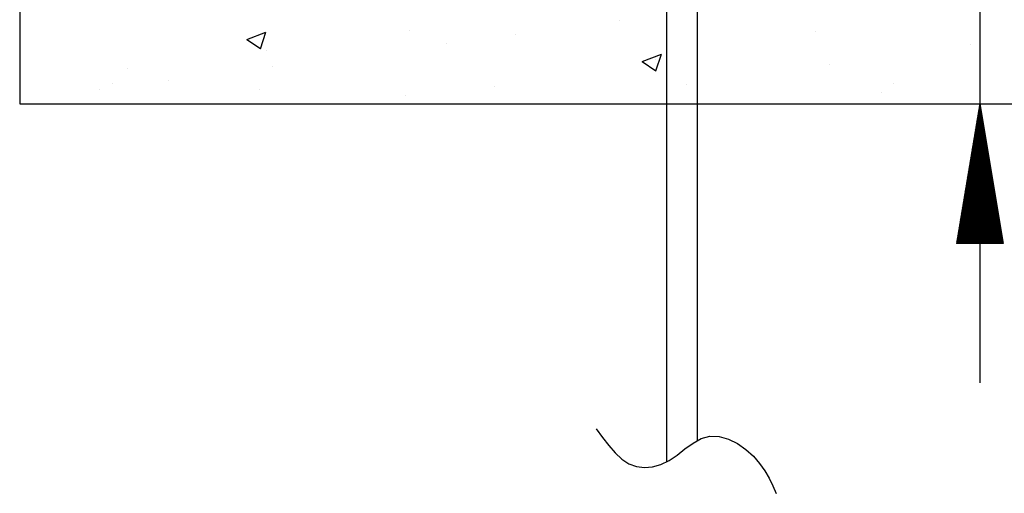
# Model space of a CAD drawing. Extents: x 0 to 7.6, y 0 to 9.85.
# Tile 3 of 38: x 3.62 to 4.32, y 1.89 to 2.23. Entities that reach past the tile are written whole.
import ezdxf

# ---------------------------------------------------------------- set-up
doc = ezdxf.new("R2010")
doc.units = 0
doc.header["$MEASUREMENT"] = 0
doc.layers.get('0').update_dxf_attribs({"color": 2, "linetype": 'CONTINUOUS'})
doc.layers.add('E-DETL', color=2, linetype='CONTINUOUS')
doc.layers.add('E-DETL-TEXT', color=3, linetype='CONTINUOUS')

# ---------------------------------------------------------------- blocks, each defined once
blk = doc.blocks.new('*X16')
at = {"color": 0}
for p, q in [((109.336, 47.959), (109.345, 47.969)), ((109.34, 47.98), (109.345, 47.986)), ((109.343, 48.002), (109.345, 48.004)), ((109.345, 48.004), (109.347, 48.005)), ((109.345, 47.986), (109.35, 47.99)), ((109.345, 47.969), (109.352, 47.975)), ((109.301, 47.747), (109.345, 47.792)), ((109.304, 47.768), (109.345, 47.809)), ((109.308, 47.79), (109.345, 47.827)), ((109.311, 47.811), (109.345, 47.845)), ((109.315, 47.832), (109.345, 47.862)), ((109.318, 47.853), (109.345, 47.88)), ((109.322, 47.874), (109.345, 47.898)), ((109.326, 47.896), (109.345, 47.916)), ((109.329, 47.917), (109.345, 47.933)), ((109.333, 47.938), (109.345, 47.951)), ((109.345, 47.951), (109.355, 47.96)), ((109.345, 47.933), (109.357, 47.945)), ((109.345, 47.916), (109.36, 47.93)), ((109.345, 47.898), (109.362, 47.915)), ((109.345, 47.88), (109.365, 47.899)), ((109.345, 47.862), (109.367, 47.884)), ((109.345, 47.845), (109.37, 47.869)), ((109.345, 47.827), (109.372, 47.854)), ((109.345, 47.809), (109.375, 47.839)), ((109.345, 47.792), (109.377, 47.824)), ((109.345, 47.774), (109.38, 47.808)), ((109.345, 47.756), (109.382, 47.793)), ((109.265, 47.535), (109.345, 47.615)), ((109.269, 47.556), (109.345, 47.633)), ((109.273, 47.577), (109.345, 47.65)), ((109.276, 47.599), (109.345, 47.668)), ((109.28, 47.62), (109.345, 47.686)), ((109.283, 47.641), (109.345, 47.703)), ((109.287, 47.662), (109.345, 47.721)), ((109.29, 47.684), (109.345, 47.739)), ((109.294, 47.705), (109.345, 47.756)), ((109.297, 47.726), (109.345, 47.774)), ((109.345, 47.739), (109.385, 47.778)), ((109.345, 47.721), (109.387, 47.763)), ((109.345, 47.703), (109.39, 47.748)), ((109.345, 47.686), (109.392, 47.733)), ((109.345, 47.668), (109.395, 47.718)), ((109.345, 47.65), (109.397, 47.702)), ((109.345, 47.633), (109.4, 47.687)), ((109.345, 47.615), (109.403, 47.672)), ((109.345, 47.597), (109.405, 47.657)), ((109.345, 47.58), (109.408, 47.642)), ((109.345, 47.562), (109.41, 47.627)), ((109.345, 47.544), (109.413, 47.612)), ((109.23, 47.323), (109.345, 47.438)), ((109.234, 47.344), (109.345, 47.456)), ((109.237, 47.365), (109.345, 47.474)), ((109.241, 47.387), (109.345, 47.491)), ((109.244, 47.408), (109.345, 47.509)), ((109.248, 47.429), (109.345, 47.527)), ((109.251, 47.45), (109.345, 47.544)), ((109.255, 47.471), (109.345, 47.562)), ((109.258, 47.493), (109.345, 47.58)), ((109.262, 47.514), (109.345, 47.597)), ((109.345, 47.527), (109.415, 47.596)), ((109.345, 47.509), (109.418, 47.581)), ((109.345, 47.491), (109.42, 47.566)), ((109.345, 47.474), (109.423, 47.551)), ((109.345, 47.456), (109.425, 47.536)), ((109.345, 47.438), (109.428, 47.521)), ((109.345, 47.421), (109.43, 47.505)), ((109.345, 47.403), (109.433, 47.49)), ((109.345, 47.385), (109.435, 47.475)), ((109.345, 47.368), (109.438, 47.46)), ((109.345, 47.35), (109.44, 47.445)), ((109.345, 47.332), (109.443, 47.43)), ((109.195, 47.111), (109.345, 47.261)), ((109.198, 47.132), (109.345, 47.279)), ((109.202, 47.153), (109.345, 47.297)), ((109.205, 47.174), (109.345, 47.314)), ((109.209, 47.196), (109.345, 47.332)), ((109.212, 47.217), (109.345, 47.35)), ((109.216, 47.238), (109.345, 47.368)), ((109.219, 47.259), (109.345, 47.385)), ((109.223, 47.28), (109.345, 47.403)), ((109.227, 47.302), (109.345, 47.421)), ((109.345, 47.314), (109.445, 47.415)), ((109.345, 47.297), (109.448, 47.399)), ((109.345, 47.279), (109.451, 47.384)), ((109.345, 47.261), (109.453, 47.369)), ((109.345, 47.244), (109.456, 47.354)), ((109.345, 47.226), (109.458, 47.339)), ((109.345, 47.208), (109.461, 47.324)), ((109.345, 47.191), (109.463, 47.308)), ((109.345, 47.173), (109.466, 47.293)), ((109.345, 47.155), (109.468, 47.278)), ((109.345, 47.138), (109.471, 47.263)), ((109.345, 47.12), (109.473, 47.248)), ((109.156, 46.877), (109.345, 47.067)), ((109.159, 46.899), (109.345, 47.085)), ((109.163, 46.92), (109.345, 47.102)), ((109.166, 46.941), (109.345, 47.12)), ((109.17, 46.962), (109.345, 47.138)), ((109.174, 46.983), (109.345, 47.155)), ((109.177, 47.005), (109.345, 47.173)), ((109.181, 47.026), (109.345, 47.191)), ((109.184, 47.047), (109.345, 47.208)), ((109.188, 47.068), (109.345, 47.226)), ((109.191, 47.09), (109.345, 47.244)), ((109.345, 47.102), (109.476, 47.233)), ((109.345, 47.085), (109.478, 47.218)), ((109.345, 47.067), (109.481, 47.202)), ((109.345, 47.049), (109.483, 47.187)), ((109.345, 47.032), (109.486, 47.172)), ((109.345, 47.014), (109.488, 47.157)), ((109.345, 46.996), (109.491, 47.142)), ((109.345, 46.979), (109.493, 47.127)), ((109.345, 46.961), (109.496, 47.111)), ((109.345, 46.943), (109.499, 47.096)), ((109.345, 46.926), (109.501, 47.081)), ((109.345, 46.908), (109.504, 47.066)), ((109.12, 46.665), (109.345, 46.89)), ((109.124, 46.687), (109.345, 46.908)), ((109.128, 46.708), (109.345, 46.926)), ((109.131, 46.729), (109.345, 46.943)), ((109.135, 46.75), (109.345, 46.961)), ((109.138, 46.771), (109.345, 46.979)), ((109.142, 46.793), (109.345, 46.996)), ((109.145, 46.814), (109.345, 47.014)), ((109.149, 46.835), (109.345, 47.032)), ((109.152, 46.856), (109.345, 47.049)), ((109.345, 46.89), (109.506, 47.051)), ((109.345, 46.873), (109.509, 47.036)), ((109.345, 46.855), (109.511, 47.021)), ((109.345, 46.837), (109.514, 47.005)), ((109.345, 46.819), (109.516, 46.99)), ((109.345, 46.802), (109.519, 46.975)), ((109.345, 46.784), (109.521, 46.96)), ((109.345, 46.766), (109.524, 46.945)), ((109.345, 46.749), (109.526, 46.93)), ((109.345, 46.731), (109.529, 46.915)), ((109.345, 46.713), (109.531, 46.899)), ((109.085, 46.453), (109.345, 46.713)), ((109.089, 46.474), (109.345, 46.731)), ((109.092, 46.496), (109.345, 46.749)), ((109.096, 46.517), (109.345, 46.766)), ((109.099, 46.538), (109.345, 46.784)), ((109.103, 46.559), (109.345, 46.802)), ((109.106, 46.58), (109.345, 46.819)), ((109.11, 46.602), (109.345, 46.837)), ((109.113, 46.623), (109.345, 46.855)), ((109.117, 46.644), (109.345, 46.873)), ((109.345, 46.696), (109.534, 46.884)), ((109.345, 46.678), (109.536, 46.869)), ((109.345, 46.66), (109.539, 46.854)), ((109.345, 46.643), (109.541, 46.839)), ((109.345, 46.625), (109.544, 46.824)), ((109.345, 46.607), (109.546, 46.808)), ((109.345, 46.59), (109.549, 46.793)), ((109.345, 46.572), (109.552, 46.778)), ((109.345, 46.554), (109.554, 46.763)), ((109.345, 46.537), (109.557, 46.748)), ((109.345, 46.519), (109.559, 46.733)), ((109.345, 46.501), (109.562, 46.718)), ((109.05, 46.241), (109.345, 46.537)), ((109.053, 46.262), (109.345, 46.554)), ((109.057, 46.283), (109.345, 46.572)), ((109.06, 46.305), (109.345, 46.59)), ((109.064, 46.326), (109.345, 46.607)), ((109.067, 46.347), (109.345, 46.625)), ((109.071, 46.368), (109.345, 46.643)), ((109.075, 46.39), (109.345, 46.66)), ((109.078, 46.411), (109.345, 46.678)), ((109.082, 46.432), (109.345, 46.696)), ((109.345, 46.484), (109.564, 46.702)), ((109.345, 46.466), (109.567, 46.687)), ((109.345, 46.448), (109.569, 46.672)), ((109.345, 46.431), (109.572, 46.657)), ((109.345, 46.413), (109.574, 46.642)), ((109.345, 46.395), (109.577, 46.627)), ((109.345, 46.378), (109.579, 46.611)), ((109.345, 46.36), (109.582, 46.596)), ((109.345, 46.342), (109.584, 46.581)), ((109.345, 46.325), (109.587, 46.566)), ((109.345, 46.307), (109.589, 46.551)), ((109.345, 46.289), (109.592, 46.536)), ((109.014, 46.029), (109.345, 46.36)), ((109.018, 46.05), (109.345, 46.378)), ((109.022, 46.071), (109.345, 46.395)), ((109.025, 46.093), (109.345, 46.413)), ((109.029, 46.114), (109.345, 46.431)), ((109.032, 46.135), (109.345, 46.448)), ((109.036, 46.156), (109.345, 46.466)), ((109.039, 46.177), (109.345, 46.484)), ((109.043, 46.199), (109.345, 46.501)), ((109.046, 46.22), (109.345, 46.519)), ((109.345, 46.271), (109.594, 46.521)), ((109.345, 46.254), (109.597, 46.505)), ((109.345, 46.236), (109.6, 46.49)), ((109.345, 46.218), (109.602, 46.475)), ((109.345, 46.201), (109.605, 46.46)), ((109.345, 46.183), (109.607, 46.445)), ((109.345, 46.165), (109.61, 46.43)), ((109.345, 46.148), (109.612, 46.414)), ((109.345, 46.13), (109.615, 46.399)), ((109.345, 46.112), (109.617, 46.384)), ((109.345, 46.095), (109.62, 46.369)), ((109.345, 46.077), (109.622, 46.354)), ((108.979, 45.817), (109.345, 46.183)), ((108.983, 45.838), (109.345, 46.201)), ((108.986, 45.859), (109.345, 46.218)), ((108.99, 45.88), (109.345, 46.236)), ((108.993, 45.902), (109.345, 46.254)), ((108.997, 45.923), (109.345, 46.271)), ((109, 45.944), (109.345, 46.289)), ((109.004, 45.965), (109.345, 46.307)), ((109.007, 45.986), (109.345, 46.325)), ((109.011, 46.008), (109.345, 46.342)), ((109.345, 46.059), (109.625, 46.339)), ((109.345, 46.042), (109.627, 46.324)), ((109.345, 46.024), (109.63, 46.308)), ((109.345, 46.006), (109.632, 46.293)), ((109.345, 45.989), (109.635, 46.278)), ((109.345, 45.971), (109.637, 46.263)), ((109.345, 45.953), (109.64, 46.248)), ((109.345, 45.936), (109.642, 46.233)), ((109.345, 45.918), (109.645, 46.218)), ((109.345, 45.9), (109.648, 46.202)), ((109.345, 45.883), (109.65, 46.187)), ((109.345, 45.865), (109.653, 46.172)), ((108.944, 45.605), (109.345, 46.006)), ((108.947, 45.626), (109.345, 46.024)), ((108.951, 45.647), (109.345, 46.042)), ((108.954, 45.668), (109.345, 46.059)), ((108.958, 45.689), (109.345, 46.077)), ((108.961, 45.711), (109.345, 46.095)), ((108.965, 45.732), (109.345, 46.112)), ((108.968, 45.753), (109.345, 46.13)), ((108.972, 45.774), (109.345, 46.148)), ((108.976, 45.796), (109.345, 46.165)), ((109.345, 45.847), (109.655, 46.157)), ((109.345, 45.83), (109.658, 46.142)), ((109.345, 45.812), (109.66, 46.127)), ((109.345, 45.794), (109.663, 46.111)), ((109.345, 45.777), (109.665, 46.096)), ((109.345, 45.759), (109.668, 46.081)), ((109.345, 45.741), (109.67, 46.066)), ((109.345, 45.723), (109.673, 46.051)), ((109.345, 45.706), (109.675, 46.036)), ((109.345, 45.688), (109.678, 46.021)), ((109.345, 45.67), (109.68, 46.005)), ((108.923, 45.477), (109.345, 45.9)), ((108.926, 45.499), (109.345, 45.918)), ((108.93, 45.52), (109.345, 45.936)), ((108.933, 45.541), (109.345, 45.953)), ((108.937, 45.562), (109.345, 45.971)), ((108.938, 45.475), (109.345, 45.883)), ((108.94, 45.583), (109.345, 45.989)), ((108.955, 45.475), (109.345, 45.865)), ((108.973, 45.475), (109.345, 45.847)), ((108.991, 45.475), (109.345, 45.83)), ((109.345, 45.653), (109.683, 45.99)), ((109.345, 45.635), (109.685, 45.975)), ((109.345, 45.617), (109.688, 45.96)), ((109.345, 45.6), (109.69, 45.945)), ((109.345, 45.582), (109.693, 45.93)), ((109.345, 45.564), (109.695, 45.914)), ((109.345, 45.547), (109.698, 45.899)), ((109.345, 45.529), (109.701, 45.884)), ((109.345, 45.511), (109.703, 45.869)), ((109.345, 45.494), (109.706, 45.854)), ((109.345, 45.476), (109.708, 45.839)), ((109.362, 45.475), (109.711, 45.824)), ((109.008, 45.475), (109.345, 45.812)), ((109.026, 45.475), (109.345, 45.794)), ((109.044, 45.475), (109.345, 45.777)), ((109.061, 45.475), (109.345, 45.759)), ((109.079, 45.475), (109.345, 45.741)), ((109.097, 45.475), (109.345, 45.723)), ((109.114, 45.475), (109.345, 45.706)), ((109.132, 45.475), (109.345, 45.688)), ((109.15, 45.475), (109.345, 45.67)), ((109.168, 45.475), (109.345, 45.653)), ((109.185, 45.475), (109.345, 45.635)), ((109.38, 45.475), (109.713, 45.808)), ((109.397, 45.475), (109.716, 45.793)), ((109.415, 45.475), (109.718, 45.778)), ((109.433, 45.475), (109.721, 45.763)), ((109.45, 45.475), (109.723, 45.748)), ((109.468, 45.475), (109.726, 45.733)), ((109.486, 45.475), (109.728, 45.717)), ((109.503, 45.475), (109.731, 45.702)), ((109.521, 45.475), (109.733, 45.687)), ((109.539, 45.475), (109.736, 45.672)), ((109.556, 45.475), (109.738, 45.657)), ((109.574, 45.475), (109.741, 45.642)), ((109.203, 45.475), (109.345, 45.617)), ((109.221, 45.475), (109.345, 45.6)), ((109.238, 45.475), (109.345, 45.582)), ((109.256, 45.475), (109.345, 45.564)), ((109.274, 45.475), (109.345, 45.547)), ((109.291, 45.475), (109.345, 45.529)), ((109.309, 45.475), (109.345, 45.511)), ((109.327, 45.475), (109.345, 45.494)), ((109.344, 45.475), (109.345, 45.476)), ((109.592, 45.475), (109.743, 45.627)), ((109.609, 45.475), (109.746, 45.611)), ((109.627, 45.475), (109.749, 45.596)), ((109.645, 45.475), (109.751, 45.581)), ((109.662, 45.475), (109.754, 45.566)), ((109.68, 45.475), (109.756, 45.551)), ((109.698, 45.475), (109.759, 45.536)), ((109.716, 45.475), (109.761, 45.521)), ((109.733, 45.475), (109.764, 45.505)), ((109.751, 45.475), (109.766, 45.49)), ((109.769, 45.475), (109.769, 45.475))]:
    blk.add_line(p, q, dxfattribs=at)
blk = doc.blocks.new('*X23')
at = {"color": 0}
for p, q in [((102.796, 56.707), (102.796, 56.707)), ((96.023, 56.37), (96.373, 56.505)), ((96.272, 56.202), (96.373, 56.505)), ((98.979, 56.536), (98.979, 56.536)), ((100.903, 56.457), (100.903, 56.457)), ((106.363, 56.508), (106.363, 56.508)), ((96.023, 56.37), (96.272, 56.203)), ((99.651, 56.293), (99.651, 56.293)), ((109.175, 56.27), (109.175, 56.27)), ((96.382, 56.161), (96.382, 56.161)), ((103.208, 55.97), (103.559, 56.104)), ((103.457, 55.802), (103.559, 56.104)), ((93.857, 55.841), (93.857, 55.841)), ((96.493, 55.877), (96.493, 55.877)), ((103.208, 55.97), (103.457, 55.802)), ((103.447, 56.008), (103.447, 56.008)), ((106.608, 55.918), (106.608, 55.918)), ((93.577, 55.572), (93.577, 55.572)), ((94.599, 55.628), (94.599, 55.628)), ((100.531, 55.507), (100.531, 55.507)), ((104.011, 55.543), (104.011, 55.543)), ((107.784, 55.564), (107.784, 55.564)), ((93.348, 55.463), (93.348, 55.463)), ((96.247, 55.459), (96.247, 55.459)), ((98.916, 55.346), (98.916, 55.346)), ((107.561, 55.41), (107.561, 55.41))]:
    blk.add_line(p, q, dxfattribs=at)

msp = doc.modelspace()

# ---------------------------------------------------------------- linework, layer by layer
at = {"layer": 'E-DETL'}
for p, q in [((3.61798, 2.48565), (3.61798, 2.17315)), ((4.08092, 2.28565), (4.08092, 1.91671)), ((4.10286, 2.28565), (4.10286, 1.93188)), ((3.61798, 2.17315), (5.74298, 2.17315)), ((4.30493, 2.17315), (4.30493, 2.14886)), ((4.30493, 2.14886), (4.30493, 2.14886))]:
    msp.add_line(p, q, dxfattribs=at)
msp.add_lwpolyline([(4.03058, 1.94025), (4.03497, 1.93416), (4.03943, 1.92835), (4.04403, 1.92309), (4.04885, 1.91864), (4.05394, 1.91529), (4.05937, 1.91325), (4.06504, 1.91252), (4.07088, 1.91305), (4.07676, 1.91478), (4.0826, 1.91766), (4.08833, 1.92155), (4.09402, 1.92588), (4.09978, 1.93001), (4.10571, 1.9333), (4.11192, 1.9351), (4.11846, 1.93493), (4.12511, 1.933), (4.1316, 1.92972), (4.13765, 1.92547), (4.143, 1.92064), (4.14744, 1.91555), (4.1511, 1.91032), (4.15417, 1.90497), (4.15684, 1.89955), (4.15931, 1.89409)], dxfattribs=at)
at = {"layer": 'E-DETL-TEXT'}
for p, q in [((4.30493, 2.48565), (4.30493, 2.17315)), ((4.30493, 2.17315), (4.28826, 2.07315)), ((4.30493, 2.17315), (4.3216, 2.07315)), ((4.30493, 2.17315), (4.30493, 1.97337)), ((4.3216, 2.07315), (4.28826, 2.07315))]:
    msp.add_line(p, q, dxfattribs=at)

# ---------------------------------------------------------------- block references
at = {"layer": 'E-DETL', "xscale": 0.03937, "yscale": 0.03937, "zscale": 0.03937}
msp.add_blockref('*X23', (0, 0), dxfattribs=at)
at = {"layer": 'E-DETL-TEXT', "xscale": 0.03937, "yscale": 0.03937, "zscale": 0.03937}
msp.add_blockref('*X16', (0, 0.2828), dxfattribs=at)

doc.saveas('drawing.dxf')
